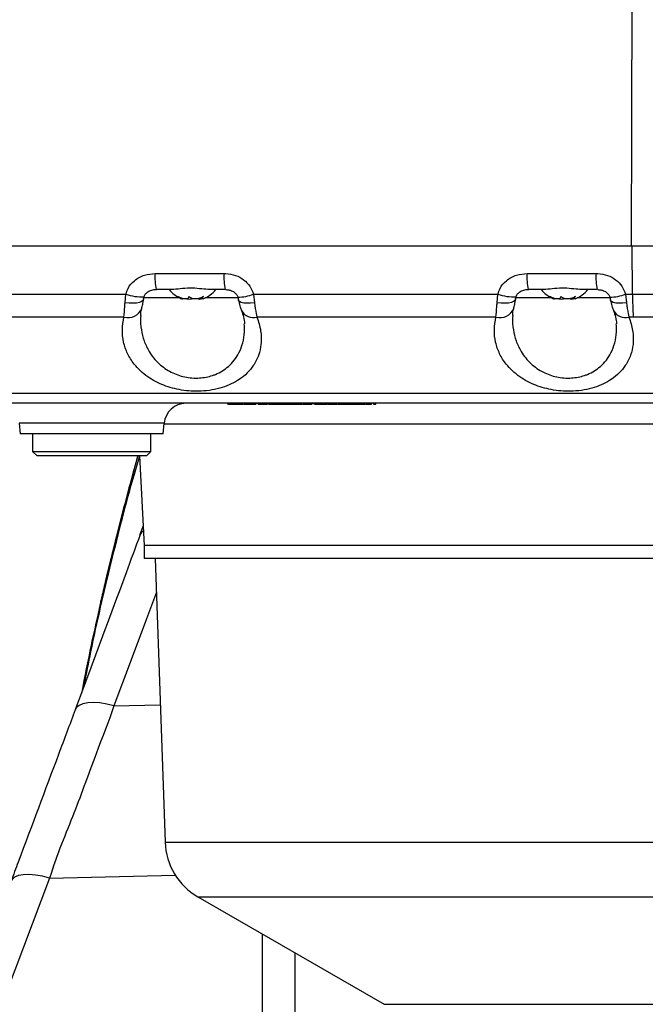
# Model space of a CAD drawing. Extents: x 0 to 8410, y 0 to 5940.
# Tile 46 of 110: x 5537 to 5680, y 2909 to 3134. Entities that reach past the tile are written whole.
import ezdxf

# ---------------------------------------------------------------- set-up
doc = ezdxf.new("R2010")
doc.units = 0
doc.header["$LTSCALE"] = 10
doc.linetypes.add('CENTERX2', pattern=[20.32, 12.7, -2.54, 2.54, -2.54])
doc.layers.get('0').update_dxf_attribs({"linetype": 'CONTINUOUS'})

msp = doc.modelspace()

# ---------------------------------------------------------------- linework, layer by layer
at = {"color": 8, "linetype": 'CONTINUOUS'}
for p, q in [((5676.430864, 3082.452925), (5676.558334, 3153.228196)), ((5676.634979, 3071.392613), (5676.568424, 3082.452925)), ((5567.551282, 3076.104301), (5583.311399, 3076.104301)), ((5652.55128, 3076.104301), (5668.311398, 3076.104301)), ((5505.040159, 3071.392449), (5560.87922, 3071.392449)), ((5560.699214, 3069.444182), (5560.87922, 3071.392449)), ((5573.13737, 3070.557597), (5564.890255, 3070.557597)), ((5586.53937, 3070.557597), (5579.024491, 3070.557597)), ((5590.040167, 3071.392449), (5645.879218, 3071.392449)), ((5590.040167, 3071.392449), (5590.2779, 3069.444182)), ((5645.699208, 3069.444182), (5645.879218, 3071.392449)), ((5658.137371, 3070.557597), (5649.961044, 3070.557597)), ((5671.539367, 3070.557597), (5664.024494, 3070.557597)), ((5675.040164, 3071.392449), (5676.634979, 3071.392613)), ((5675.040164, 3071.392449), (5675.277901, 3069.444182)), ((5560.449888, 3066.168855), (5505.825718, 3066.168855)), ((5645.449893, 3066.168855), (5590.825719, 3066.168855)), ((5676.820009, 3066.16881), (5675.825719, 3066.168855)), ((5585.919974, 3046.252924), (5585.919974, 3046.352925)), ((5586.249505, 3046.252924), (5586.249505, 3046.352925)), ((5595.319917, 3046.252924), (5595.319917, 3046.352925)), ((5598.424484, 3046.252924), (5598.424484, 3046.352925)), ((5569.643994, 3041.888701), (5536.517878, 3041.888701)), ((5818.532606, 3041.714604), (5569.628758, 3041.714604)), ((5555.191045, 3001.28335), (5550.848265, 2980.539203)), ((5555.131992, 3001.147288), (5555.191045, 3001.28335)), ((5558.158894, 2977.309203), (5568.747279, 2977.553066)), ((5569.844601, 2946.130008), (5739.981246, 2946.130008)), ((5543.469076, 2937.929102), (5492.555563, 2803.605797)), ((5543.469076, 2937.929102), (5572.202792, 2938.56551)), ((5577.335459, 2933.663121), (5736.959831, 2933.663121)), ((5599.522879, 2920.853207), (5599.522879, 2790.040779)), ((5619.902727, 2909.0869), (5761.72859, 2909.0869))]:
    msp.add_line(p, q, dxfattribs=at)
at = {"color": 7, "linetype": 'CONTINUOUS'}
for p, q in [((5306.451772, 3082.452925), (5676.430864, 3082.452925)), ((5676.430864, 3082.452925), (5691.080933, 3082.452925)), ((5571.335067, 3072.452928), (5567.825352, 3072.452928)), ((5583.585468, 3072.452928), (5580.075753, 3072.452928)), ((5656.335064, 3072.452928), (5652.825353, 3072.452928)), ((5668.585469, 3072.452928), (5665.075756, 3072.452928)), ((5578.267765, 3070.688153), (5578.267765, 3070.356804)), ((5663.267768, 3070.688153), (5663.267768, 3070.356804)), ((5584.215549, 3046.252924), (5584.215549, 3046.352925)), ((5584.395033, 3046.252924), (5584.395033, 3046.352925)), ((5584.395033, 3046.252924), (5585.137521, 3046.252924)), ((5585.137521, 3046.252924), (5585.137521, 3046.352925)), ((5585.137521, 3046.252924), (5585.919974, 3046.252924)), ((5586.077725, 3046.252924), (5586.077725, 3046.352925)), ((5586.249505, 3046.252924), (5587.024239, 3046.252924)), ((5587.024239, 3046.252924), (5587.024239, 3046.352925)), ((5587.024239, 3046.252924), (5587.760423, 3046.252924)), ((5587.760423, 3046.252924), (5587.760423, 3046.352925)), ((5587.93543, 3046.252924), (5588.119392, 3046.252924)), ((5588.119392, 3046.252924), (5588.119392, 3046.352925)), ((5588.254009, 3046.252924), (5588.254009, 3046.352925)), ((5588.638929, 3046.252924), (5588.638929, 3046.352925)), ((5589.422082, 3046.252924), (5589.422082, 3046.352925)), ((5590.587345, 3046.252924), (5590.587345, 3046.352925)), ((5590.811704, 3046.252924), (5590.811704, 3046.352925)), ((5591.080931, 3046.252924), (5591.080931, 3046.352925)), ((5591.080931, 3046.252924), (5591.52965, 3046.252924)), ((5591.52965, 3046.252924), (5591.52965, 3046.352925)), ((5592.21675, 3046.252924), (5592.21675, 3046.352925)), ((5593.27965, 3046.252924), (5593.27965, 3046.352925)), ((5593.454664, 3046.252924), (5593.525042, 3046.252924)), ((5593.525042, 3046.252924), (5593.525042, 3046.352925)), ((5593.525042, 3046.252924), (5593.704534, 3046.252924)), ((5593.704534, 3046.252924), (5593.704534, 3046.352925)), ((5593.704534, 3046.252924), (5593.773243, 3046.252924)), ((5593.773243, 3046.252924), (5593.773243, 3046.352925)), ((5593.773243, 3046.252924), (5594.221962, 3046.252924)), ((5594.221962, 3046.252924), (5594.221962, 3046.352925)), ((5594.221962, 3046.252924), (5594.299083, 3046.252924)), ((5594.299083, 3046.252924), (5594.299083, 3046.352925)), ((5594.299083, 3046.252924), (5594.850165, 3046.252924)), ((5594.850165, 3046.252924), (5594.850165, 3046.352925)), ((5594.850165, 3046.252924), (5595.298884, 3046.252924)), ((5595.298884, 3046.252924), (5595.298884, 3046.352925)), ((5595.303779, 3046.252924), (5595.319917, 3046.252924)), ((5595.319917, 3046.252924), (5595.809301, 3046.252924)), ((5595.764426, 3046.252924), (5595.764426, 3046.352925)), ((5596.809802, 3046.252924), (5596.809802, 3046.352925)), ((5597.514426, 3046.252924), (5597.514426, 3046.352925)), ((5597.514426, 3046.252924), (5597.963144, 3046.252924)), ((5597.580922, 3046.252924), (5597.580922, 3046.240422)), ((5597.963144, 3046.252924), (5597.963144, 3046.352925)), ((5597.963144, 3046.252924), (5598.424484, 3046.252924)), ((5598.484782, 3046.252924), (5598.484782, 3046.352925)), ((5599.666868, 3046.252924), (5599.666868, 3046.352925)), ((5600.804088, 3046.252924), (5601.103892, 3046.252924)), ((5600.81811, 3046.252924), (5600.81811, 3046.352925)), ((5600.927089, 3046.252924), (5600.927089, 3046.352925)), ((5601.177086, 3046.252924), (5601.177086, 3046.352925)), ((5601.221961, 3046.252924), (5601.221961, 3046.352925)), ((5602.380914, 3046.252924), (5602.380914, 3046.352925)), ((5603.354071, 3046.252924), (5603.354071, 3046.352925)), ((5603.375805, 3046.252924), (5603.375805, 3046.352925)), ((5603.510422, 3046.252924), (5603.510422, 3046.352925)), ((5603.600164, 3046.252924), (5603.600164, 3046.352925)), ((5603.779649, 3046.252924), (5603.779649, 3046.352925)), ((5603.952726, 3046.252924), (5603.952726, 3046.352925)), ((5604.004008, 3046.252924), (5604.004008, 3046.352925)), ((5604.004008, 3046.252924), (5604.407859, 3046.252924)), ((5604.13861, 3046.252924), (5604.13861, 3046.240422)), ((5604.407859, 3046.252924), (5604.407859, 3046.352925)), ((5604.93019, 3046.252924), (5604.93019, 3046.352925)), ((5605.350164, 3046.252924), (5605.350164, 3046.352925)), ((5606.382218, 3046.252924), (5606.382218, 3046.352925)), ((5606.427086, 3046.252924), (5606.427086, 3046.352925)), ((5606.465546, 3046.252924), (5606.465546, 3046.352925)), ((5606.504013, 3046.252924), (5606.504013, 3046.352925)), ((5606.8117, 3046.252924), (5606.8117, 3046.352925)), ((5606.920679, 3046.252924), (5606.920679, 3046.352925)), ((5608.042468, 3046.252924), (5608.042468, 3046.352925)), ((5609.164265, 3046.252924), (5609.164265, 3046.352925)), ((5609.291871, 3046.252924), (5609.291871, 3046.352925)), ((5609.372829, 3046.252924), (5609.659855, 3046.252924)), ((5610.157852, 3046.252924), (5610.157852, 3046.352925)), ((5610.19632, 3046.252924), (5610.19632, 3046.352925)), ((5610.209135, 3046.252924), (5610.209135, 3046.352925)), ((5610.580933, 3046.252924), (5610.580933, 3046.352925)), ((5611.542468, 3046.252924), (5611.542468, 3046.352925)), ((5612.080929, 3046.252924), (5612.734777, 3046.252924)), ((5612.50401, 3046.252924), (5612.50401, 3046.352925)), ((5612.734777, 3046.252924), (5612.734777, 3046.352925)), ((5612.734777, 3046.252924), (5614.157853, 3046.252924)), ((5614.157853, 3046.252924), (5614.157853, 3046.352925)), ((5614.157853, 3046.252924), (5614.427087, 3046.252924)), ((5614.427087, 3046.252924), (5614.427087, 3046.352925)), ((5614.427087, 3046.252924), (5614.811701, 3046.252924)), ((5614.811701, 3046.252924), (5614.811701, 3046.352925)), ((5615.465549, 3046.252924), (5615.465549, 3046.352925)), ((5615.645033, 3046.252924), (5615.645033, 3046.352925)), ((5616.313708, 3046.252924), (5616.313708, 3046.352925)), ((5617.004012, 3046.252924), (5617.004012, 3046.352925)), ((5617.49119, 3046.252924), (5617.49119, 3046.352925)), ((5617.49119, 3046.252924), (5617.608574, 3046.252924)), ((5617.608574, 3046.252924), (5617.608574, 3046.352925)), ((5617.608574, 3046.252924), (5617.978369, 3046.252924)), ((5617.978369, 3046.252924), (5617.978369, 3046.352925)), ((5536.517878, 3041.888701), (5536.73098, 3039.452928)), ((5569.430885, 3039.452928), (5569.643994, 3041.888701)), ((5569.430885, 3039.452928), (5536.73098, 3039.452928)), ((5539.580931, 3039.452928), (5539.580931, 3035.452927)), ((5566.580934, 3035.452927), (5566.580934, 3039.452928)), ((5539.580931, 3035.452927), (5540.580933, 3034.452925)), ((5539.580931, 3035.452927), (5566.580934, 3035.452927)), ((5565.580939, 3034.452925), (5540.580933, 3034.452925)), ((5564.00982, 3034.452925), (5565.084179, 3013.952925)), ((5565.580939, 3034.452925), (5566.580934, 3035.452927)), ((5564.107795, 3016.304741), (5564.854284, 3018.339633)), ((5565.080931, 3013.952925), (5565.080931, 3010.952926)), ((5817.080935, 3013.952925), (5565.080931, 3013.952925)), ((5817.080935, 3010.952926), (5565.080931, 3010.952926)), ((5567.580936, 3010.952926), (5569.844601, 2946.130008)), ((5577.335459, 2933.663121), (5619.902727, 2909.0869)), ((5592.080933, 2789.482954), (5592.080933, 2925.149819))]:
    msp.add_line(p, q, dxfattribs=at)
at = {"color": 8, "linetype": 'CONTINUOUS', "flags": 128}
for points in [[(5564.91821, 3070.198441), (5564.799686, 3069.939146), (5564.473485, 3069.688144), (5563.960289, 3069.49454), (5563.287382, 3069.368633), (5562.490572, 3069.317135), (5561.612283, 3069.342772), (5560.699214, 3069.444182)], [(5590.2779, 3069.444182), (5589.385231, 3069.342772), (5588.553873, 3069.317135), (5587.82806, 3069.368633), (5587.246415, 3069.49454), (5586.839882, 3069.688144), (5586.630096, 3069.939146), (5586.608601, 3070.016796)], [(5649.918215, 3070.198441), (5649.799691, 3069.939146), (5649.473489, 3069.688144), (5648.960286, 3069.49454), (5648.287379, 3069.368633), (5647.490577, 3069.317135), (5646.612276, 3069.342772), (5645.699208, 3069.444182)], [(5675.277901, 3069.444182), (5674.385232, 3069.342772), (5673.553874, 3069.317135), (5672.828063, 3069.368633), (5672.246416, 3069.49454), (5671.839885, 3069.688144), (5671.630097, 3069.939146), (5671.608598, 3070.016796)], [(5564.908777, 3017.299852), (5564.436008, 3016.902773), (5564.107795, 3016.304741)], [(5567.848844, 3003.280981), (5565.591877, 2997.196248), (5561.877509, 2987.239203), (5558.158909, 2977.309255), (5558.158894, 2977.309203), (5558.158894, 2977.309203)], [(5558.158894, 2977.309203), (5556.508531, 2977.708419), (5554.925521, 2977.959277), (5553.458919, 2978.054003), (5552.154173, 2977.989663), (5551.051711, 2977.768249), (5550.185685, 2977.396624), (5549.582948, 2976.886302), (5549.312105, 2976.413508)], [(5543.469076, 2937.929102), (5541.803603, 2938.347374), (5540.207435, 2938.61878), (5538.731103, 2938.734726), (5537.42135, 2938.69154), (5536.319663, 2938.490593), (5535.460894, 2938.138243), (5534.872239, 2937.645648), (5534.630259, 2937.222925)]]:
    msp.add_lwpolyline(points, dxfattribs=at)
at = {"color": 7, "linetype": 'CENTERX2'}
msp.add_arc((5691.080933, 2964.452925), 970, 74.298428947, 58.256891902, dxfattribs=at)
at = {"color": 8, "linetype": 'CONTINUOUS'}
for centre, radius, start, end in [((5580.613509, 3075.24877), 13.090213, 176.25267815, 192.33238885), ((5596.373625, 3075.24877), 13.090213, 176.25267815, 192.33238885), ((5665.613661, 3075.248795), 13.090367, 176.25283037, 192.33235288), ((5681.373934, 3075.2488), 13.090521, 176.25289697, 192.33222815), ((5564.792259, 3082.904875), 12.159268, 251.22725946, 271.11098625), ((5586.411285, 3080.628058), 9.922966, 270.22758776, 291.45099722), ((5649.792252, 3082.904846), 12.15924, 251.22723384, 271.11104309), ((5671.411296, 3080.627987), 9.922895, 270.22753272, 291.45107422), ((5756.390066, 3071.602412), 79.755364, 180.15071824, 183.90649323), ((5561.403566, 3069.366701), 3.337023, 253.39410279, 338.92460676), ((5590.009533, 3069.169747), 3.109906, 209.00757061, 285.21531073), ((5646.403565, 3069.3667), 3.33702, 253.39418305, 338.92460956), ((5675.009537, 3069.169758), 3.109915, 209.00770059, 285.21519157)]:
    msp.add_arc(centre, radius, start, end, dxfattribs=at)
at = {"color": 7, "linetype": 'CONTINUOUS'}
for centre, radius, start, end in [((5576.200322, 3076.851907), 7, 218.93408881, 248.314094), ((5575.961544, 3076.851907), 7, 291.76189571, 321.06591119), ((5661.200322, 3076.851907), 7, 218.93408881, 248.314094), ((5660.961544, 3076.851907), 7, 291.76189571, 321.06591119), ((5574.624964, 3041.452925), 5, 90, 175), ((5584.835461, 2946.653501), 15, 182, 240)]:
    msp.add_arc(centre, radius, start, end, dxfattribs=at)
at = {"color": 8, "linetype": 'CONTINUOUS'}
for points, knots in [([(5560.87922, 3071.392449), (5561.027314, 3071.834992), (5561.417869, 3073.002076), (5562.819584, 3074.663311), (5565.031825, 3075.901599), (5566.740101, 3076.039037), (5567.551282, 3076.104301)], [0, 0, 0, 0, 0.1590780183, 0.4195244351, 0.7243587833, 1, 1, 1, 1]), ([(5583.311399, 3076.104301), (5583.440923, 3076.102492), (5584.329067, 3076.090087), (5585.9216, 3075.795239), (5587.827734, 3074.783479), (5589.316144, 3073.296244), (5589.798704, 3072.027369), (5590.040167, 3071.392449)], [0, 0, 0, 0, 0.0442015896, 0.3030886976, 0.5416362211, 0.7706439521, 1, 1, 1, 1]), ([(5645.879218, 3071.392449), (5646.027309, 3071.834992), (5646.417861, 3073.00208), (5647.81959, 3074.663307), (5650.031827, 3075.901598), (5651.7401, 3076.039037), (5652.55128, 3076.104301)], [0, 0, 0, 0, 0.1590778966, 0.4195251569, 0.724359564, 1, 1, 1, 1]), ([(5668.311398, 3076.104301), (5668.440923, 3076.102492), (5669.329067, 3076.090087), (5670.921599, 3075.795237), (5672.827736, 3074.783481), (5674.316139, 3073.296249), (5674.7987, 3072.027369), (5675.040164, 3071.392449)], [0, 0, 0, 0, 0.04420207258, 0.30308891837, 0.54163733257, 0.7706450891, 1, 1, 1, 1]), ([(5676.634979, 3071.392613), (5681.374413, 3071.398676), (5690.875214, 3071.41083), (5705.220896, 3071.428156), (5719.62337, 3071.444324), (5729.15111, 3071.456809), (5733.926394, 3071.463066)], [0, 0, 0, 0, 0.2470676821, 0.4952787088, 0.7470347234, 1, 1, 1, 1]), ([(5560.449888, 3066.168855), (5560.512885, 3066.892465), (5560.598778, 3067.879057), (5560.678077, 3069.11479), (5560.699214, 3069.444182)], [0, 0, 0, 0, 0.7334435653, 1, 1, 1, 1]), ([(5590.2779, 3069.444182), (5590.396992, 3068.549192), (5590.558828, 3067.332965), (5590.769955, 3066.412083), (5590.825719, 3066.168855)], [0, 0, 0, 0, 0.7358748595, 1, 1, 1, 1]), ([(5645.449893, 3066.168855), (5645.512889, 3066.892481), (5645.598781, 3067.87911), (5645.678072, 3069.114791), (5645.699208, 3069.444182)], [0, 0, 0, 0, 0.7334338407, 1, 1, 1, 1]), ([(5675.277901, 3069.444182), (5675.396992, 3068.549192), (5675.558828, 3067.332965), (5675.769955, 3066.412083), (5675.825719, 3066.168855)], [0, 0, 0, 0, 0.7358748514, 1, 1, 1, 1]), ([(5590.825719, 3066.168855), (5591.165149, 3065.120517), (5591.843935, 3063.024071), (5591.882991, 3060.064697), (5591.292036, 3057.386411), (5590.195165, 3055.189499), (5588.672739, 3053.348676), (5586.963595, 3051.943232), (5585.013218, 3050.837966), (5582.92343, 3050.014482), (5580.590636, 3049.451584), (5578.192463, 3049.1799), (5575.830805, 3049.194399), (5573.611456, 3049.437406), (5571.499708, 3049.899752), (5569.484532, 3050.560376), (5567.598377, 3051.423471), (5565.785113, 3052.523934), (5564.154207, 3053.842308), (5562.525365, 3055.606716), (5561.166773, 3057.7957), (5560.260609, 3060.45724), (5559.93862, 3063.2765), (5560.27946, 3065.204706), (5560.449888, 3066.168855)], [0, 0, 0, 0, 0.0680137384, 0.1360126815, 0.1930133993, 0.2499586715, 0.294503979, 0.3390055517, 0.3755534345, 0.4120675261, 0.4486596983, 0.4852288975, 0.5174397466, 0.5496560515, 0.5808453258, 0.6120508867, 0.6457912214, 0.6795536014, 0.7188165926, 0.7581060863, 0.8164478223, 0.874842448, 0.9374182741, 1, 1, 1, 1]), ([(5564.301391, 3066.523949), (5564.28398, 3066.381324), (5564.149529, 3065.279923), (5564.366792, 3063.322007), (5564.979489, 3060.693691), (5566.216654, 3058.015991), (5568.212001, 3055.502041), (5571.050584, 3053.504207), (5573.756136, 3052.53165), (5575.999322, 3052.20631), (5578.179307, 3052.188632), (5580.007963, 3052.5467), (5581.703838, 3053.172658), (5582.983879, 3053.825776), (5584.449555, 3054.915328), (5585.732972, 3056.300008), (5586.862139, 3058.110368), (5587.64831, 3060.274052), (5588.054489, 3062.503698), (5587.962085, 3063.972782), (5587.923591, 3064.584772)], [0, 0, 0, 0, 0.0116005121, 0.0895829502, 0.1599317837, 0.2317926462, 0.3247066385, 0.4021309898, 0.4716117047, 0.5063251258, 0.5423989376, 0.6062754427, 0.6231843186, 0.6641368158, 0.7063979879, 0.7582186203, 0.8114229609, 0.8798792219, 0.9499602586, 1, 1, 1, 1]), ([(5675.825719, 3066.168855), (5676.161894, 3065.135159), (5676.843772, 3063.038469), (5676.88498, 3060.090585), (5676.297521, 3057.396542), (5675.205819, 3055.207281), (5673.681812, 3053.354757), (5671.979069, 3051.955048), (5670.024154, 3050.84073), (5667.946407, 3050.023488), (5665.608354, 3049.451277), (5663.219913, 3049.182458), (5660.842931, 3049.191421), (5658.632131, 3049.434831), (5656.507444, 3049.896025), (5654.499865, 3050.555105), (5652.603787, 3051.419182), (5650.797092, 3052.516317), (5649.158137, 3053.837088), (5647.538493, 3055.591851), (5646.170548, 3057.783349), (5645.266306, 3060.434565), (5644.93794, 3063.264492), (5645.277894, 3065.193089), (5645.449893, 3066.168855)], [0, 0, 0, 0, 0.0670553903, 0.136011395, 0.1922616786, 0.2499526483, 0.2939197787, 0.3390014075, 0.3750415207, 0.4120638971, 0.4479609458, 0.4852300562, 0.5169318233, 0.5496604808, 0.5804598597, 0.6120551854, 0.6454394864, 0.679557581, 0.7184483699, 0.7581088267, 0.8156686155, 0.8748462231, 0.9366790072, 1, 1, 1, 1]), ([(5649.301396, 3066.523949), (5649.283983, 3066.381332), (5649.149552, 3065.280285), (5649.366813, 3063.321775), (5649.979453, 3060.693836), (5651.216647, 3058.015985), (5653.211986, 3055.502065), (5656.050565, 3053.504214), (5658.756109, 3052.531649), (5660.999312, 3052.206311), (5663.179236, 3052.188628), (5665.007964, 3052.546709), (5666.70381, 3053.172636), (5667.983923, 3053.825814), (5669.449403, 3054.9152), (5670.733069, 3056.300129), (5671.862032, 3058.110173), (5672.648339, 3060.274117), (5673.054481, 3062.503637), (5672.962083, 3063.972755), (5672.923592, 3064.584764)], [0, 0, 0, 0, 0.0116034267, 0.0895821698, 0.1599341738, 0.2317950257, 0.3247089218, 0.4021331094, 0.4716137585, 0.5063271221, 0.5424011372, 0.6062762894, 0.6231850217, 0.6641374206, 0.7064012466, 0.7582187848, 0.8114261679, 0.8798789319, 0.9499596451, 1, 1, 1, 1]), ([(5732.713555, 3066.194328), (5728.161277, 3066.191851), (5719.036189, 3066.186886), (5705.09784, 3066.182122), (5690.995474, 3066.176063), (5681.552525, 3066.171231), (5676.820009, 3066.16881)], [0, 0, 0, 0, 0.2471397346, 0.4953941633, 0.7471070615, 1, 1, 1, 1]), ([(5206.559335, 3048.176522), (5206.562213, 3048.177031), (5206.580883, 3048.180329), (5207.092695, 3048.195235), (5208.294404, 3048.225819), (5210.29738, 3048.263027), (5212.912839, 3048.297277), (5216.24895, 3048.333112), (5220.287526, 3048.369644), (5225.020147, 3048.40721), (5230.398187, 3048.445717), (5236.375895, 3048.484548), (5242.919152, 3048.523312), (5250.006911, 3048.561455), (5257.582058, 3048.598323), (5265.573852, 3048.633399), (5273.883694, 3048.665651), (5282.520316, 3048.69577), (5291.406817, 3048.722916), (5300.456999, 3048.744635), (5309.586031, 3048.759912), (5331.411258, 3048.768505), (5399.3393, 3048.756175), (5494.301456, 3048.763626), (5579.618315, 3048.765039), (5621.777167, 3048.762031), (5639.836119, 3048.759052), (5657.906418, 3048.759076), (5675.998277, 3048.764632), (5693.305178, 3048.780402), (5709.807818, 3048.801378), (5725.384741, 3048.820071), (5740.722178, 3048.839001), (5755.691932, 3048.857575), (5770.190698, 3048.875592), (5784.144589, 3048.89279), (5797.445278, 3048.9091), (5809.984201, 3048.924346), (5821.659577, 3048.938494), (5832.424704, 3048.951593), (5842.195764, 3048.963432), (5850.885904, 3048.973915), (5858.410053, 3048.982866), (5864.756559, 3048.99038), (5869.880106, 3048.996412), (5873.446894, 3049.000635), (5875.697077, 3049.003373), (5877.108544, 3049.00503), (5877.223475, 3049.005135), (5877.283876, 3049.00519)], [0, 0, 0, 0, 0.00247169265, 0.01603312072, 0.02958798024, 0.04042775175, 0.05130651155, 0.06218502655, 0.07302469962, 0.0838446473, 0.09470279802, 0.10556108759, 0.11638088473, 0.12724629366, 0.13815093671, 0.14905549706, 0.15992091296, 0.17070113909, 0.18151522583, 0.19237564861, 0.20325285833, 0.21408620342, 0.26992211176, 0.44443552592, 0.55141168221, 0.57282048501, 0.59424358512, 0.61565788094, 0.63704955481, 0.65843198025, 0.67695324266, 0.69554077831, 0.71412818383, 0.73264935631, 0.75116919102, 0.76975520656, 0.78834144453, 0.80686126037, 0.82539735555, 0.84399963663, 0.86260210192, 0.88113818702, 0.89967684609, 0.91828181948, 0.93688695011, 0.95542566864, 0.96976890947, 0.98411243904, 1, 1, 1, 1]), ([(5551.403468, 2982.025937), (5551.887651, 2984.568674), (5553.672851, 2993.943828), (5557.498464, 3010.035618), (5561.256546, 3024.970275), (5563.652291, 3033.064153), (5564.06336, 3034.452925)], [0, 0, 0, 0, 0.1440915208, 0.5312701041, 0.9195739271, 1, 1, 1, 1]), ([(5563.637962, 3034.452925), (5563.437123, 3033.746546), (5562.361422, 3029.963162), (5560.524876, 3023.065668), (5558.406138, 3014.792996), (5556.636408, 3007.529287), (5555.672846, 3003.365389), (5555.191045, 3001.28335)], [0, 0, 0, 0, 0.0644287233, 0.3450820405, 0.6257839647, 0.812883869, 1, 1, 1, 1]), ([(5558.158894, 2977.309203), (5558.158889, 2977.309186), (5557.729911, 2975.834568), (5553.345911, 2964.697942), (5549.322294, 2952.96677), (5545.098848, 2943.429585), (5543.469081, 2937.929119), (5543.469076, 2937.929102)], [0, 0, 0, 0, 0.0000028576, 0.2468016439, 0.6234236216, 0.9999988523, 1, 1, 1, 1])]:
    msp.add_open_spline(points, degree=3, knots=knots, dxfattribs=at)
at = {"color": 7, "linetype": 'CONTINUOUS'}
for points, knots in [([(5565.05989, 3070.743891), (5565.077663, 3070.841126), (5565.141471, 3071.190204), (5565.568678, 3071.719151), (5566.316765, 3072.212188), (5567.12771, 3072.447941), (5567.649093, 3072.42624), (5567.825412, 3072.418901)], [0, 0, 0, 0, 0.0856797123, 0.3075949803, 0.5654723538, 0.8530534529, 1, 1, 1, 1]), ([(5580.075753, 3072.452928), (5579.48777, 3072.491474), (5578.256249, 3072.57221), (5576.051484, 3072.816375), (5573.802017, 3072.703729), (5572.240488, 3072.478212), (5571.508838, 3072.45778), (5571.335067, 3072.452928)], [0, 0, 0, 0, 0.2143088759, 0.4488665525, 0.6927838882, 0.9270346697, 1, 1, 1, 1]), ([(5583.708291, 3072.426933), (5584.006626, 3072.412493), (5584.620925, 3072.382762), (5585.465552, 3072.02547), (5586.099762, 3071.463377), (5586.400438, 3070.97958), (5586.44181, 3070.724516), (5586.444308, 3070.709112)], [0, 0, 0, 0, 0.2583798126, 0.5320275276, 0.7705596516, 0.9861428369, 1, 1, 1, 1]), ([(5650.059887, 3070.743891), (5650.077662, 3070.841126), (5650.141474, 3071.190204), (5650.568678, 3071.719151), (5651.316765, 3072.212187), (5652.127711, 3072.447942), (5652.649095, 3072.42624), (5652.825416, 3072.418901)], [0, 0, 0, 0, 0.0856798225, 0.3075948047, 0.5654718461, 0.8530515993, 1, 1, 1, 1]), ([(5665.075756, 3072.452928), (5664.487784, 3072.491473), (5663.256334, 3072.572202), (5661.05145, 3072.816377), (5658.802023, 3072.703729), (5657.240485, 3072.478212), (5656.508835, 3072.45778), (5656.335064, 3072.452928)], [0, 0, 0, 0, 0.2143189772, 0.4488704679, 0.6927859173, 0.927035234, 1, 1, 1, 1]), ([(5668.708294, 3072.426933), (5669.00663, 3072.412492), (5669.620943, 3072.382758), (5670.465554, 3072.025471), (5671.099761, 3071.463377), (5671.40045, 3070.979581), (5671.441811, 3070.724516), (5671.444309, 3070.709112)], [0, 0, 0, 0, 0.2583734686, 0.5320238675, 0.7705579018, 0.9861428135, 1, 1, 1, 1]), ([(5564.517562, 3068.17277), (5564.533698, 3068.236751), (5564.622306, 3068.588089), (5564.774233, 3069.264031), (5564.869931, 3069.928795), (5564.909746, 3070.205371)], [0, 0, 0, 0, 0.1150569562, 0.6318181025, 1, 1, 1, 1]), ([(5564.923142, 3070.202003), (5564.926208, 3070.232833), (5564.942868, 3070.400387), (5565.000392, 3070.652858), (5565.056112, 3070.852211), (5565.063764, 3070.879588)], [0, 0, 0, 0, 0.1628495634, 0.88503286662, 1, 1, 1, 1]), ([(5575.274442, 3070.860247), (5575.236513, 3070.712353), (5575.170799, 3070.45612), (5574.769053, 3070.286608), (5574.261244, 3070.280651), (5573.652605, 3070.423632), (5573.128923, 3070.637235), (5572.826438, 3070.805562), (5572.728169, 3070.860247)], [0, 0, 0, 0, 0.2355784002, 0.4081495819, 0.58115428, 0.7450899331, 0.9171872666, 1, 1, 1, 1]), ([(5572.728169, 3070.860247), (5572.957734, 3070.711659), (5573.355487, 3070.45421), (5573.736425, 3070.291979), (5573.899183, 3070.266989), (5573.879185, 3070.338064), (5573.873912, 3070.356804)], [0, 0, 0, 0, 0.3662930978, 0.6346554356, 0.9036727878, 1, 1, 1, 1]), ([(5574.846511, 3070.356208), (5574.914791, 3070.339762), (5575.211588, 3070.268276), (5575.663723, 3070.274065), (5575.967019, 3070.359107), (5576.080931, 3070.391046)], [0, 0, 0, 0, 0.1572375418, 0.6834744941, 1, 1, 1, 1]), ([(5578.627211, 3070.860247), (5578.360641, 3070.712351), (5577.898784, 3070.456108), (5577.106345, 3070.286617), (5576.429114, 3070.280646), (5575.847387, 3070.423663), (5575.480247, 3070.637201), (5575.324902, 3070.80556), (5575.274442, 3070.860247)], [0, 0, 0, 0, 0.2355697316, 0.4081470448, 0.5811360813, 0.7450673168, 0.917192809, 1, 1, 1, 1]), ([(5577.31535, 3070.356208), (5577.348148, 3070.339773), (5577.490787, 3070.268298), (5577.832604, 3070.273187), (5578.152859, 3070.355582), (5578.267765, 3070.385146)], [0, 0, 0, 0, 0.16069124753, 0.69885797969, 1, 1, 1, 1]), ([(5578.552653, 3070.357489), (5578.515609, 3070.340175), (5578.358054, 3070.266537), (5578.313857, 3070.289196), (5578.280051, 3070.306527)], [0, 0, 0, 0, 0.23512219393, 1, 1, 1, 1]), ([(5578.287956, 3070.356804), (5578.286824, 3070.380446), (5578.28378, 3070.443973), (5578.434225, 3070.638747), (5578.579874, 3070.805915), (5578.627211, 3070.860247)], [0, 0, 0, 0, 0.2857700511, 0.7678673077, 1, 1, 1, 1]), ([(5586.448682, 3070.703621), (5586.455519, 3070.681036), (5586.545114, 3070.385094), (5586.594872, 3070.103161), (5586.640832, 3069.842743)], [0, 0, 0, 0, 0.0763159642, 1, 1, 1, 1]), ([(5586.614651, 3070.012967), (5586.632875, 3069.912467), (5586.733679, 3069.356554), (5586.957166, 3068.535148), (5587.204549, 3067.915559), (5587.303956, 3067.666585)], [0, 0, 0, 0, 0.1166086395, 0.6450210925, 1, 1, 1, 1]), ([(5649.517556, 3068.17277), (5649.533693, 3068.236752), (5649.622317, 3068.588126), (5649.774198, 3069.263917), (5649.869929, 3069.928782), (5649.909754, 3070.205371)], [0, 0, 0, 0, 0.1150546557, 0.6318563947, 1, 1, 1, 1]), ([(5649.923147, 3070.202003), (5649.92621, 3070.232833), (5649.942856, 3070.400384), (5650.000382, 3070.652925), (5650.056113, 3070.852212), (5650.063769, 3070.879588)], [0, 0, 0, 0, 0.1628425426, 0.8849974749, 1, 1, 1, 1]), ([(5660.274443, 3070.860247), (5660.236515, 3070.712352), (5660.170803, 3070.456119), (5659.769039, 3070.286612), (5659.261312, 3070.280637), (5658.652502, 3070.423664), (5658.128947, 3070.637223), (5657.826438, 3070.805561), (5657.728166, 3070.860247)], [0, 0, 0, 0, 0.2355818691, 0.4081557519, 0.5811629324, 0.7450730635, 0.9171860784, 1, 1, 1, 1]), ([(5657.728166, 3070.860247), (5657.957731, 3070.711657), (5658.355486, 3070.454203), (5658.73642, 3070.291996), (5658.899179, 3070.266945), (5658.879182, 3070.338065), (5658.873913, 3070.356804)], [0, 0, 0, 0, 0.36632551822, 0.63471229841, 0.9037534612, 1, 1, 1, 1]), ([(5659.846514, 3070.356208), (5659.914793, 3070.339762), (5660.211617, 3070.26827), (5660.663692, 3070.274061), (5660.967017, 3070.359107), (5661.080933, 3070.391046)], [0, 0, 0, 0, 0.1572250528, 0.6834900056, 1, 1, 1, 1]), ([(5663.62721, 3070.860247), (5663.360642, 3070.712351), (5662.898785, 3070.456107), (5662.106347, 3070.286617), (5661.429116, 3070.280646), (5660.84739, 3070.423664), (5660.480247, 3070.6372), (5660.324902, 3070.80556), (5660.274443, 3070.860247)], [0, 0, 0, 0, 0.2355690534, 0.4081473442, 0.5811355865, 0.7450669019, 0.9171927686, 1, 1, 1, 1]), ([(5662.315351, 3070.356208), (5662.348138, 3070.339772), (5662.490603, 3070.26836), (5662.832691, 3070.273188), (5663.152871, 3070.355579), (5663.267768, 3070.385146)], [0, 0, 0, 0, 0.1608394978, 0.6988643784, 1, 1, 1, 1]), ([(5663.552654, 3070.357489), (5663.51561, 3070.340176), (5663.357944, 3070.266491), (5663.313812, 3070.289174), (5663.280049, 3070.306527)], [0, 0, 0, 0, 0.2349531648, 1, 1, 1, 1]), ([(5663.287954, 3070.356804), (5663.286828, 3070.380454), (5663.283803, 3070.444014), (5663.434122, 3070.638621), (5663.579868, 3070.805908), (5663.62721, 3070.860247)], [0, 0, 0, 0, 0.28576501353, 0.76799982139, 1, 1, 1, 1]), ([(5671.448683, 3070.703621), (5671.455519, 3070.681036), (5671.545098, 3070.38509), (5671.594863, 3070.103159), (5671.640831, 3069.842743)], [0, 0, 0, 0, 0.0763148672, 1, 1, 1, 1]), ([(5671.614652, 3070.012967), (5671.632874, 3069.91247), (5671.733652, 3069.356674), (5671.957209, 3068.535011), (5672.204554, 3067.91554), (5672.303957, 3067.666585)], [0, 0, 0, 0, 0.1166239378, 0.6449870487, 1, 1, 1, 1]), ([(5564.276491, 3066.525968), (5564.3, 3067.043939), (5564.324573, 3067.585361), (5564.514692, 3068.137465), (5564.522927, 3068.161378)], [0, 0, 0, 0, 0.9566873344, 1, 1, 1, 1]), ([(5587.292899, 3067.644844), (5587.463124, 3067.152103), (5587.814258, 3066.135693), (5588.004827, 3065.112695), (5587.986189, 3064.618426), (5587.985125, 3064.590218)], [0, 0, 0, 0, 0.4701264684, 0.9697598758, 1, 1, 1, 1]), ([(5649.276485, 3066.525968), (5649.300091, 3067.044304), (5649.324768, 3067.586142), (5649.514693, 3068.137463), (5649.522931, 3068.161378)], [0, 0, 0, 0, 0.9566226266, 1, 1, 1, 1]), ([(5672.292897, 3067.644844), (5672.463121, 3067.152008), (5672.814281, 3066.135328), (5673.004844, 3065.11334), (5672.98619, 3064.618423), (5672.985126, 3064.590211)], [0, 0, 0, 0, 0.4701086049, 0.9697943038, 1, 1, 1, 1]), ([(5869.886731, 3046.452927), (5869.829603, 3046.452927), (5869.721009, 3046.452927), (5868.369022, 3046.452927), (5866.22299, 3046.452927), (5862.856098, 3046.452927), (5858.012923, 3046.452927), (5851.911668, 3046.452927), (5844.658606, 3046.452927), (5836.369496, 3046.452927), (5827.083844, 3046.452927), (5816.714678, 3046.452927), (5805.456564, 3046.452927), (5793.471279, 3046.452927), (5780.803037, 3046.452927), (5767.338186, 3046.452927), (5753.349009, 3046.452927), (5739.014949, 3046.452927), (5724.377922, 3046.452927), (5709.324584, 3046.452927), (5694.170954, 3046.452927), (5679.134165, 3046.452927), (5659.374098, 3046.452927), (5624.737089, 3046.452927), (5555.485784, 3046.452927), (5466.070865, 3046.452927), (5386.114728, 3046.452927), (5340.566712, 3046.452927), (5322.009388, 3046.452927), (5310.818235, 3046.452927), (5301.810432, 3046.452927), (5293.119041, 3046.452927), (5284.683933, 3046.452927), (5276.604783, 3046.452927), (5268.79403, 3046.452927), (5261.305293, 3046.452927), (5254.151507, 3046.452927), (5247.455818, 3046.452927), (5241.261769, 3046.452927), (5235.607379, 3046.452927), (5230.484903, 3046.452927), (5225.987697, 3046.452927), (5222.140563, 3046.452927), (5218.962401, 3046.452927), (5216.450492, 3046.452927), (5214.679141, 3046.452927), (5213.605355, 3046.452927), (5213.318723, 3046.452927), (5213.345569, 3046.452927), (5213.356202, 3046.452927)], [0, 0, 0, 0, 0.0156998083, 0.02984363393, 0.04404760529, 0.06207712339, 0.08023164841, 0.09878104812, 0.11746714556, 0.1354983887, 0.15365499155, 0.1722066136, 0.19089470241, 0.20891860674, 0.22706741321, 0.24561057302, 0.26428977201, 0.28232326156, 0.30048190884, 0.31903593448, 0.3377267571, 0.35575230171, 0.37382964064, 0.40998454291, 0.48229434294, 0.62691394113, 0.7367181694, 0.77447787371, 0.79335768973, 0.8045319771, 0.81537237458, 0.82627747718, 0.83670814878, 0.84721258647, 0.85760110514, 0.86806268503, 0.87859945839, 0.88921252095, 0.89960128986, 0.9100634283, 0.92060102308, 0.93121518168, 0.94159665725, 0.95205127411, 0.96258094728, 0.97318717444, 0.98324135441, 0.99336235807, 1, 1, 1, 1]), ([(5584.215549, 3046.252924), (5584.208667, 3046.252924), (5584.200159, 3046.252924), (5584.363781, 3046.252924), (5584.395033, 3046.252924)], [0, 0, 0, 0, 0.8089966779, 1, 1, 1, 1]), ([(5585.919974, 3046.252924), (5585.95, 3046.252924), (5586.003637, 3046.252924), (5586.05508, 3046.252924), (5586.077725, 3046.252924)], [0, 0, 0, 0, 0.5598098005, 1, 1, 1, 1]), ([(5586.077725, 3046.252924), (5586.109189, 3046.252924), (5586.165389, 3046.252924), (5586.223797, 3046.252924), (5586.249505, 3046.252924)], [0, 0, 0, 0, 0.5598573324, 1, 1, 1, 1]), ([(5588.254009, 3046.252924), (5588.264089, 3046.252924), (5588.282055, 3046.252924), (5588.530055, 3046.252924), (5588.638929, 3046.252924)], [0, 0, 0, 0, 0.56099297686, 1, 1, 1, 1]), ([(5588.638929, 3046.252924), (5588.771607, 3046.252924), (5589.008937, 3046.252924), (5589.295653, 3046.252924), (5589.422082, 3046.252924)], [0, 0, 0, 0, 0.55904586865, 1, 1, 1, 1]), ([(5589.422082, 3046.252924), (5589.60599, 3046.252924), (5589.973467, 3046.252924), (5590.373302, 3046.252924), (5590.56457, 3046.252924), (5590.579747, 3046.252924), (5590.587345, 3046.252924)], [0, 0, 0, 0, 0.27957588, 0.5586370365, 0.7790561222, 1, 1, 1, 1]), ([(5591.52965, 3046.252924), (5591.631705, 3046.252924), (5591.814044, 3046.252924), (5592.093642, 3046.252924), (5592.21675, 3046.252924)], [0, 0, 0, 0, 0.5596977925, 1, 1, 1, 1]), ([(5591.704671, 3046.252924), (5591.717165, 3046.252924), (5591.925714, 3046.252924), (5591.929724, 3046.252924), (5591.933494, 3046.252924)], [0, 0, 0, 0, 0.0599065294, 1, 1, 1, 1]), ([(5592.21675, 3046.252924), (5592.392399, 3046.252924), (5592.743176, 3046.252924), (5593.201629, 3046.252924), (5593.250038, 3046.252924), (5593.27965, 3046.252924)], [0, 0, 0, 0, 0.2802918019, 0.5597508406, 1, 1, 1, 1]), ([(5595.764426, 3046.252924), (5595.777376, 3046.252924), (5595.803223, 3046.252924), (5596.023685, 3046.252924), (5596.392759, 3046.252924), (5596.670735, 3046.252924), (5596.809802, 3046.252924)], [0, 0, 0, 0, 0.28091173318, 0.56063370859, 0.78019279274, 1, 1, 1, 1]), ([(5596.809802, 3046.252924), (5596.965802, 3046.252924), (5597.24519, 3046.252924), (5597.431947, 3046.252924), (5597.514426, 3046.252924)], [0, 0, 0, 0, 0.5583668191, 1, 1, 1, 1]), ([(5598.484782, 3046.252924), (5598.495887, 3046.252924), (5598.518025, 3046.252924), (5598.801398, 3046.252924), (5599.220289, 3046.252924), (5599.517915, 3046.252924), (5599.666868, 3046.252924)], [0, 0, 0, 0, 0.2808162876, 0.5597707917, 0.7796783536, 1, 1, 1, 1]), ([(5599.666868, 3046.252924), (5599.852508, 3046.252924), (5600.223539, 3046.252924), (5600.618723, 3046.252924), (5600.79599, 3046.252924), (5600.810729, 3046.252924), (5600.81811, 3046.252924)], [0, 0, 0, 0, 0.2793712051, 0.5583696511, 0.7788522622, 1, 1, 1, 1]), ([(5601.221961, 3046.252924), (5601.26308, 3046.252924), (5601.345078, 3046.252924), (5601.787891, 3046.252924), (5602.155666, 3046.252924), (5602.380914, 3046.252924)], [0, 0, 0, 0, 0.2804709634, 0.55931484, 1, 1, 1, 1]), ([(5602.380914, 3046.252924), (5602.614726, 3046.252924), (5602.940472, 3046.252924), (5603.275857, 3046.252924), (5603.327961, 3046.252924), (5603.354071, 3046.252924)], [0, 0, 0, 0, 0.5592290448, 0.7791175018, 1, 1, 1, 1]), ([(5604.407859, 3046.252924), (5604.475015, 3046.252924), (5604.568612, 3046.252924), (5604.777047, 3046.252924), (5604.879144, 3046.252924), (5604.93019, 3046.252924)], [0, 0, 0, 0, 0.55945976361, 0.77974170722, 1, 1, 1, 1]), ([(5604.93019, 3046.252924), (5605.012865, 3046.252924), (5605.160607, 3046.252924), (5605.292206, 3046.252924), (5605.350164, 3046.252924)], [0, 0, 0, 0, 0.5595909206, 1, 1, 1, 1]), ([(5605.305289, 3046.252924), (5605.458005, 3046.252924), (5605.762725, 3046.252924), (5606.127335, 3046.252924), (5606.34979, 3046.252924), (5606.371407, 3046.252924), (5606.382218, 3046.252924)], [0, 0, 0, 0, 0.2804847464, 0.5596608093, 0.7797723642, 1, 1, 1, 1]), ([(5606.427086, 3046.252924), (5606.444549, 3046.252924), (5606.549046, 3046.252924), (5606.684366, 3046.252924), (5606.805928, 3046.252924), (5606.818324, 3046.252924), (5606.824522, 3046.252924)], [0, 0, 0, 0, 0.0721897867, 0.4319688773, 0.7159799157, 1, 1, 1, 1]), ([(5606.920679, 3046.252924), (5606.934093, 3046.252924), (5606.950877, 3046.252924), (5607.24765, 3046.252924), (5607.466639, 3046.252924), (5607.74514, 3046.252924), (5607.943304, 3046.252924), (5608.042468, 3046.252924)], [0, 0, 0, 0, 0.4991269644, 0.6245500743, 0.7495824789, 0.8746859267, 1, 1, 1, 1]), ([(5608.042468, 3046.252924), (5608.141592, 3046.252924), (5608.339761, 3046.252924), (5608.617957, 3046.252924), (5608.841787, 3046.252924), (5609.118236, 3046.252924), (5609.14382, 3046.252924), (5609.164265, 3046.252924)], [0, 0, 0, 0, 0.12536986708, 0.25063992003, 0.37570922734, 0.50109594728, 1, 1, 1, 1]), ([(5609.291871, 3046.252924), (5609.412115, 3046.252924), (5609.652215, 3046.252924), (5609.937493, 3046.252924), (5610.105036, 3046.252924), (5610.140232, 3046.252924), (5610.157852, 3046.252924)], [0, 0, 0, 0, 0.2800439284, 0.5591816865, 0.7793066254, 1, 1, 1, 1]), ([(5610.209135, 3046.252924), (5610.223316, 3046.252924), (5610.251725, 3046.252924), (5610.416788, 3046.252924), (5610.605113, 3046.252924), (5610.731875, 3046.252924), (5610.795279, 3046.252924)], [0, 0, 0, 0, 0.27875949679, 0.55841420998, 0.77912849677, 1, 1, 1, 1]), ([(5610.580933, 3046.252924), (5610.592398, 3046.252924), (5610.606742, 3046.252924), (5610.861247, 3046.252924), (5611.048829, 3046.252924), (5611.287665, 3046.252924), (5611.457477, 3046.252924), (5611.542468, 3046.252924)], [0, 0, 0, 0, 0.4991507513, 0.6245539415, 0.749613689, 0.8746805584, 1, 1, 1, 1]), ([(5611.542468, 3046.252924), (5611.627427, 3046.252924), (5611.797264, 3046.252924), (5612.035801, 3046.252924), (5612.227572, 3046.252924), (5612.464588, 3046.252924), (5612.486499, 3046.252924), (5612.50401, 3046.252924)], [0, 0, 0, 0, 0.1253697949, 0.2506184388, 0.3757155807, 0.5010935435, 1, 1, 1, 1]), ([(5614.775245, 3046.252924), (5614.834113, 3046.252924), (5614.951849, 3046.252924), (5615.166465, 3046.252924), (5615.436706, 3046.252924), (5615.454009, 3046.252924), (5615.465549, 3046.252924)], [0, 0, 0, 0, 0.1255840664, 0.251168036, 0.5005944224, 1, 1, 1, 1]), ([(5615.645033, 3046.252924), (5615.652758, 3046.252924), (5615.662425, 3046.252924), (5615.848844, 3046.252924), (5615.978677, 3046.252924), (5616.138326, 3046.252924), (5616.25525, 3046.252924), (5616.313708, 3046.252924)], [0, 0, 0, 0, 0.4987536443, 0.6241995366, 0.7494803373, 0.8747499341, 1, 1, 1, 1]), ([(5616.313708, 3046.252924), (5616.372573, 3046.252924), (5616.490309, 3046.252924), (5616.704927, 3046.252924), (5616.975169, 3046.252924), (5616.992472, 3046.252924), (5617.004012, 3046.252924)], [0, 0, 0, 0, 0.1255788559, 0.2511676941, 0.5005941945, 1, 1, 1, 1]), ([(5563.573946, 3034.452925), (5562.246285, 3029.568915), (5559.601592, 3019.840003), (5556.8439, 3008.716524), (5555.451633, 3002.473072), (5555.154492, 3001.140582)], [0, 0, 0, 0, 0.44225288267, 0.88096454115, 1, 1, 1, 1]), ([(5564.141651, 3016.417618), (5563.068106, 3013.501226), (5559.143214, 3002.838863), (5554.199151, 2989.503371), (5550.320787, 2979.124832), (5549.311404, 2976.423716)], [0, 0, 0, 0, 0.2178427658, 0.7964359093, 1, 1, 1, 1]), ([(5555.165728, 3001.139628), (5554.407924, 2997.825039), (5552.830069, 2990.923594), (5551.485686, 2983.982517), (5550.786977, 2980.375063)], [0, 0, 0, 0, 0.4802747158, 1, 1, 1, 1]), ([(5549.310197, 2976.415062), (5548.039752, 2973.012702), (5543.719474, 2961.442628), (5538.819675, 2948.366505), (5535.177192, 2938.683605), (5534.628247, 2937.224331)], [0, 0, 0, 0, 0.2613294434, 0.8886776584, 1, 1, 1, 1])]:
    msp.add_open_spline(points, degree=3, knots=knots, dxfattribs=at)

doc.saveas('drawing.dxf')
